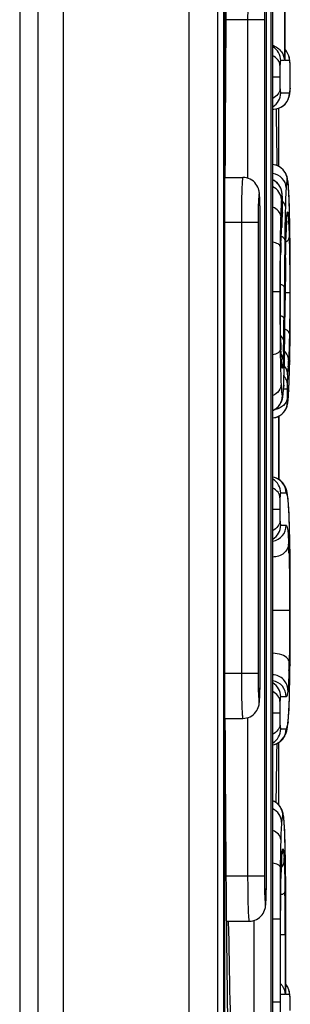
# Model space of a CAD drawing. Header units: millimetres. Extents: x 0 to 1800, y 0 to 1800.
# Tile 28 of 37: x 742 to 745, y 1230 to 1241. Entities that reach past the tile are written whole.
import ezdxf

# ---------------------------------------------------------------- set-up
doc = ezdxf.new("R2010")
doc.units = ezdxf.units.MM
doc.header["$LTSCALE"] = 117.333333
doc.layers.add('00_COMPONENTS', color=7, linetype='CONTINUOUS')

msp = doc.modelspace()

# ---------------------------------------------------------------- linework, layer by layer
at = {"layer": '00_COMPONENTS', "color": 7, "linetype": 'CONTINUOUS', "true_color": 0x007fff}
for p, q in [((744.078, 1196.566), (744.078, 1309.597)), ((742.083, 1309.281), (742.083, 1196.881)), ((744.141, 1245.101), (744.141, 1227.862)), ((744.154, 1227.924), (744.154, 1245.039)), ((744.686, 1229.481), (744.686, 1243.481)), ((744.823, 1240.783), (744.823, 1242.678)), ((744.616, 1231.731), (744.616, 1241.231)), ((744.833, 1240.888), (744.823, 1240.899)), ((744.843, 1240.874), (744.833, 1240.888)), ((744.851, 1240.86), (744.843, 1240.874)), ((744.858, 1240.846), (744.851, 1240.86)), ((744.863, 1240.832), (744.858, 1240.846)), ((744.867, 1240.819), (744.863, 1240.832)), ((744.87, 1240.808), (744.867, 1240.819)), ((744.872, 1240.798), (744.87, 1240.808)), ((744.875, 1240.779), (744.872, 1240.798)), ((744.877, 1240.743), (744.875, 1240.779)), ((744.878, 1240.73), (744.877, 1240.743)), ((744.878, 1240.724), (744.878, 1240.73)), ((744.879, 1240.677), (744.878, 1240.724)), ((744.88, 1240.594), (744.879, 1240.677)), ((744.88, 1240.532), (744.88, 1240.594)), ((744.878, 1240.463), (744.879, 1240.493)), ((744.879, 1240.493), (744.88, 1240.532)), ((744.859, 1240.353), (744.864, 1240.367)), ((744.864, 1240.367), (744.868, 1240.379)), ((744.868, 1240.379), (744.871, 1240.39)), ((744.871, 1240.39), (744.872, 1240.399)), ((744.872, 1240.399), (744.874, 1240.408)), ((744.874, 1240.408), (744.877, 1240.438)), ((744.877, 1240.438), (744.878, 1240.45)), ((744.878, 1240.45), (744.878, 1240.463)), ((744.719, 1240.242), (744.74, 1240.246)), ((744.74, 1240.246), (744.759, 1240.253)), ((744.754, 1239.604), (744.754, 1240.251)), ((744.759, 1240.253), (744.777, 1240.261)), ((744.777, 1240.261), (744.794, 1240.272)), ((744.794, 1240.272), (744.809, 1240.283)), ((744.809, 1240.283), (744.823, 1240.296)), ((744.823, 1240.296), (744.835, 1240.31)), ((744.835, 1240.31), (744.845, 1240.325)), ((744.845, 1240.325), (744.853, 1240.339)), ((744.853, 1240.339), (744.859, 1240.353)), ((744.686, 1240.239), (744.691, 1240.239)), ((744.691, 1240.239), (744.697, 1240.24)), ((744.697, 1240.24), (744.719, 1240.242)), ((744.7, 1239.623), (744.686, 1239.625)), ((744.722, 1239.618), (744.7, 1239.623)), ((744.742, 1239.61), (744.722, 1239.618)), ((744.76, 1239.601), (744.742, 1239.61)), ((744.776, 1239.59), (744.76, 1239.601)), ((744.79, 1239.578), (744.776, 1239.59)), ((744.16, 1239.481), (744.355, 1239.481)), ((744.803, 1239.565), (744.79, 1239.578)), ((744.814, 1239.552), (744.803, 1239.565)), ((744.823, 1239.538), (744.814, 1239.552)), ((744.83, 1239.525), (744.823, 1239.538)), ((744.836, 1239.513), (744.83, 1239.525)), ((744.84, 1239.501), (744.836, 1239.513)), ((744.844, 1239.491), (744.84, 1239.501)), ((744.846, 1239.481), (744.844, 1239.491)), ((744.848, 1239.472), (744.846, 1239.481)), ((744.691, 1239.452), (744.686, 1239.454)), ((744.702, 1239.446), (744.691, 1239.452)), ((744.712, 1239.439), (744.702, 1239.446)), ((744.721, 1239.432), (744.712, 1239.439)), ((744.73, 1239.424), (744.721, 1239.432)), ((744.739, 1239.416), (744.73, 1239.424)), ((744.746, 1239.408), (744.739, 1239.416)), ((744.753, 1239.399), (744.746, 1239.408)), ((744.76, 1239.39), (744.753, 1239.399)), ((744.765, 1239.381), (744.76, 1239.39)), ((744.77, 1239.371), (744.765, 1239.381)), ((744.775, 1239.362), (744.77, 1239.371)), ((744.85, 1239.464), (744.848, 1239.472)), ((744.851, 1239.456), (744.85, 1239.464)), ((744.853, 1239.448), (744.851, 1239.456)), ((744.854, 1239.44), (744.853, 1239.448)), ((744.855, 1239.431), (744.854, 1239.44)), ((744.859, 1239.392), (744.855, 1239.431)), ((744.861, 1239.368), (744.859, 1239.392)), ((744.778, 1239.353), (744.775, 1239.362)), ((744.781, 1239.344), (744.778, 1239.353)), ((744.784, 1239.335), (744.781, 1239.344)), ((744.786, 1239.327), (744.784, 1239.335)), ((744.787, 1239.319), (744.786, 1239.327)), ((744.788, 1239.312), (744.787, 1239.319)), ((744.789, 1239.306), (744.788, 1239.312)), ((744.79, 1239.3), (744.789, 1239.306)), ((744.791, 1239.278), (744.79, 1239.3)), ((744.792, 1239.272), (744.791, 1239.278)), ((744.792, 1239.253), (744.792, 1239.272)), ((744.863, 1239.327), (744.861, 1239.368)), ((744.864, 1239.309), (744.863, 1239.327)), ((744.866, 1239.267), (744.864, 1239.309)), ((744.871, 1239.124), (744.866, 1239.267)), ((744.793, 1239.246), (744.792, 1239.253)), ((744.794, 1239.183), (744.793, 1239.246)), ((744.794, 1239.155), (744.794, 1239.183)), ((744.791, 1239.027), (744.792, 1239.053)), ((744.792, 1239.053), (744.794, 1239.085)), ((744.794, 1239.116), (744.794, 1239.147)), ((744.794, 1239.085), (744.794, 1239.116)), ((744.841, 1239.045), (744.842, 1239.049)), ((744.841, 1239.041), (744.841, 1239.045)), ((744.842, 1239.052), (744.842, 1239.054)), ((744.842, 1239.049), (744.842, 1239.052)), ((744.872, 1239.067), (744.871, 1239.124)), ((744.875, 1238.905), (744.872, 1239.067)), ((744.546, 1233.981), (744.546, 1238.981)), ((744.783, 1238.903), (744.785, 1238.936)), ((744.785, 1238.936), (744.79, 1239.016)), ((744.79, 1239.016), (744.791, 1239.027)), ((744.835, 1238.931), (744.836, 1238.961)), ((744.836, 1238.961), (744.838, 1239)), ((744.838, 1239), (744.839, 1239.009)), ((744.839, 1239.016), (744.84, 1239.023)), ((744.839, 1239.009), (744.839, 1239.016)), ((744.84, 1239.03), (744.841, 1239.035)), ((744.84, 1239.023), (744.84, 1239.03)), ((744.841, 1239.035), (744.841, 1239.041)), ((744.775, 1238.712), (744.78, 1238.83)), ((744.78, 1238.83), (744.781, 1238.867)), ((744.781, 1238.867), (744.783, 1238.903)), ((744.831, 1238.757), (744.833, 1238.848)), ((744.833, 1238.848), (744.834, 1238.889)), ((744.834, 1238.889), (744.835, 1238.931)), ((744.878, 1238.718), (744.875, 1238.905)), ((744.829, 1238.654), (744.831, 1238.757)), ((744.879, 1238.552), (744.878, 1238.718)), ((744.773, 1238.575), (744.774, 1238.666)), ((744.774, 1238.666), (744.775, 1238.707)), ((744.828, 1238.588), (744.829, 1238.654)), ((744.771, 1238.416), (744.772, 1238.524)), ((744.772, 1238.524), (744.773, 1238.575)), ((744.82, 1237.747), (744.828, 1238.588)), ((744.88, 1238.372), (744.879, 1238.552)), ((744.77, 1238.3), (744.771, 1238.416)), ((744.77, 1238.144), (744.77, 1238.3)), ((744.88, 1238.041), (744.88, 1238.372)), ((744.771, 1237.962), (744.77, 1238.144)), ((744.771, 1237.849), (744.771, 1237.962)), ((744.879, 1237.838), (744.88, 1238.041)), ((744.773, 1237.746), (744.771, 1237.849)), ((744.774, 1237.654), (744.773, 1237.746)), ((744.817, 1237.538), (744.82, 1237.747)), ((744.877, 1237.651), (744.879, 1237.838)), ((744.776, 1237.608), (744.774, 1237.654)), ((744.876, 1237.565), (744.877, 1237.651)), ((744.779, 1237.512), (744.776, 1237.608)), ((744.815, 1237.432), (744.817, 1237.538)), ((744.874, 1237.447), (744.876, 1237.565)), ((744.779, 1237.494), (744.779, 1237.512)), ((744.78, 1237.477), (744.779, 1237.494)), ((744.781, 1237.461), (744.78, 1237.477)), ((744.782, 1237.447), (744.781, 1237.461)), ((744.782, 1237.434), (744.782, 1237.447)), ((744.783, 1237.423), (744.782, 1237.434)), ((744.783, 1237.419), (744.783, 1237.423)), ((744.784, 1237.415), (744.783, 1237.419)), ((744.784, 1237.412), (744.784, 1237.415)), ((744.784, 1237.41), (744.784, 1237.412)), ((744.784, 1237.408), (744.784, 1237.41)), ((744.785, 1237.407), (744.784, 1237.408)), ((744.785, 1237.406), (744.785, 1237.407)), ((744.785, 1237.405), (744.785, 1237.406)), ((744.813, 1237.333), (744.815, 1237.432)), ((744.871, 1237.325), (744.873, 1237.423)), ((744.873, 1237.423), (744.874, 1237.444)), ((744.81, 1237.247), (744.813, 1237.333)), ((744.868, 1237.235), (744.871, 1237.325)), ((744.807, 1237.167), (744.809, 1237.21)), ((744.809, 1237.21), (744.81, 1237.247)), ((744.865, 1237.154), (744.867, 1237.193)), ((744.867, 1237.193), (744.868, 1237.235)), ((744.8, 1237.07), (744.801, 1237.08)), ((744.801, 1237.08), (744.802, 1237.09)), ((744.802, 1237.09), (744.803, 1237.101)), ((744.803, 1237.101), (744.804, 1237.113)), ((744.804, 1237.113), (744.805, 1237.126)), ((744.805, 1237.126), (744.807, 1237.167)), ((744.859, 1237.052), (744.862, 1237.105)), ((744.862, 1237.105), (744.863, 1237.118)), ((744.863, 1237.118), (744.865, 1237.154)), ((744.768, 1236.968), (744.776, 1236.981)), ((744.776, 1236.981), (744.781, 1236.993)), ((744.781, 1236.993), (744.786, 1237.005)), ((744.786, 1237.005), (744.79, 1237.016)), ((744.79, 1237.016), (744.792, 1237.026)), ((744.792, 1237.026), (744.794, 1237.035)), ((744.794, 1237.035), (744.796, 1237.044)), ((744.796, 1237.044), (744.798, 1237.053)), ((744.798, 1237.053), (744.799, 1237.061)), ((744.799, 1237.061), (744.8, 1237.07)), ((744.849, 1236.962), (744.85, 1236.97)), ((744.85, 1236.97), (744.852, 1236.977)), ((744.852, 1236.977), (744.853, 1236.983)), ((744.853, 1236.983), (744.854, 1236.99)), ((744.854, 1236.997), (744.855, 1237.004)), ((744.854, 1236.99), (744.854, 1236.997)), ((744.855, 1237.004), (744.856, 1237.011)), ((744.856, 1237.011), (744.857, 1237.019)), ((744.857, 1237.026), (744.858, 1237.035)), ((744.857, 1237.019), (744.857, 1237.026)), ((744.858, 1237.035), (744.859, 1237.043)), ((744.859, 1237.043), (744.859, 1237.052)), ((744.686, 1236.896), (744.687, 1236.897)), ((744.687, 1236.897), (744.705, 1236.906)), ((744.705, 1236.906), (744.721, 1236.916)), ((744.721, 1236.916), (744.735, 1236.928)), ((744.735, 1236.928), (744.748, 1236.941)), ((744.748, 1236.941), (744.759, 1236.954)), ((744.759, 1236.954), (744.768, 1236.968)), ((744.788, 1236.857), (744.799, 1236.867)), ((744.799, 1236.867), (744.808, 1236.878)), ((744.808, 1236.878), (744.817, 1236.889)), ((744.817, 1236.889), (744.825, 1236.9)), ((744.825, 1236.9), (744.831, 1236.912)), ((744.831, 1236.912), (744.837, 1236.923)), ((744.837, 1236.923), (744.841, 1236.935)), ((744.841, 1236.935), (744.844, 1236.945)), ((744.844, 1236.945), (744.847, 1236.954)), ((744.847, 1236.954), (744.849, 1236.962)), ((744.686, 1236.814), (744.687, 1236.814)), ((744.687, 1236.814), (744.705, 1236.817)), ((744.705, 1236.817), (744.721, 1236.821)), ((744.721, 1236.821), (744.737, 1236.826)), ((744.737, 1236.826), (744.751, 1236.833)), ((744.751, 1236.833), (744.764, 1236.84)), ((744.754, 1236.834), (744.754, 1236.481)), ((744.754, 1236.131), (744.754, 1236.834)), ((744.764, 1236.84), (744.777, 1236.848)), ((744.777, 1236.848), (744.788, 1236.857)), ((744.754, 1236.481), (744.754, 1236.131)), ((744.705, 1236.154), (744.686, 1236.158)), ((744.728, 1236.146), (744.705, 1236.154)), ((744.749, 1236.135), (744.728, 1236.146)), ((744.767, 1236.122), (744.749, 1236.135)), ((744.784, 1236.108), (744.767, 1236.122)), ((744.797, 1236.093), (744.784, 1236.108)), ((744.808, 1236.079), (744.797, 1236.093)), ((744.816, 1236.065), (744.808, 1236.079)), ((744.823, 1236.052), (744.816, 1236.065)), ((744.829, 1236.04), (744.823, 1236.052)), ((744.833, 1236.029), (744.829, 1236.04)), ((744.837, 1236.018), (744.833, 1236.029)), ((744.84, 1236.008), (744.837, 1236.018)), ((744.842, 1235.998), (744.84, 1236.008)), ((744.845, 1235.988), (744.842, 1235.998)), ((744.847, 1235.977), (744.845, 1235.988)), ((744.849, 1235.966), (744.847, 1235.977)), ((744.854, 1235.928), (744.849, 1235.966)), ((744.854, 1235.928), (744.854, 1235.929)), ((744.855, 1235.918), (744.854, 1235.929)), ((744.858, 1235.892), (744.855, 1235.918)), ((744.86, 1235.863), (744.858, 1235.892)), ((744.862, 1235.83), (744.86, 1235.863)), ((744.864, 1235.795), (744.862, 1235.83)), ((744.866, 1235.757), (744.864, 1235.795)), ((744.868, 1235.716), (744.866, 1235.757)), ((744.869, 1235.658), (744.868, 1235.716)), ((744.873, 1235.55), (744.87, 1235.652)), ((744.875, 1235.451), (744.873, 1235.55)), ((744.877, 1235.274), (744.875, 1235.451)), ((744.879, 1235.125), (744.877, 1235.274)), ((744.88, 1234.916), (744.879, 1235.125)), ((744.88, 1234.673), (744.88, 1234.916)), ((744.879, 1234.411), (744.88, 1234.673)), ((744.878, 1234.175), (744.879, 1234.411)), ((744.876, 1233.979), (744.878, 1234.175)), ((744.873, 1233.811), (744.875, 1233.92)), ((744.875, 1233.92), (744.876, 1233.979)), ((744.871, 1233.716), (744.873, 1233.811)), ((744.87, 1233.685), (744.871, 1233.716)), ((744.866, 1233.578), (744.867, 1233.614)), ((744.867, 1233.614), (744.869, 1233.664)), ((744.16, 1233.481), (744.355, 1233.481)), ((744.858, 1233.457), (744.86, 1233.484)), ((744.86, 1233.484), (744.862, 1233.513)), ((744.862, 1233.513), (744.864, 1233.545)), ((744.864, 1233.545), (744.866, 1233.578)), ((744.845, 1233.362), (744.847, 1233.373)), ((744.847, 1233.373), (744.849, 1233.384)), ((744.849, 1233.384), (744.854, 1233.421)), ((744.854, 1233.423), (744.858, 1233.457)), ((744.854, 1233.421), (744.854, 1233.423)), ((744.786, 1233.241), (744.8, 1233.256)), ((744.8, 1233.256), (744.81, 1233.271)), ((744.81, 1233.271), (744.818, 1233.285)), ((744.818, 1233.285), (744.825, 1233.298)), ((744.825, 1233.298), (744.83, 1233.31)), ((744.83, 1233.31), (744.834, 1233.321)), ((744.834, 1233.321), (744.837, 1233.331)), ((744.837, 1233.331), (744.84, 1233.342)), ((744.84, 1233.342), (744.843, 1233.352)), ((744.843, 1233.352), (744.845, 1233.362)), ((744.686, 1233.187), (744.707, 1233.192)), ((744.707, 1233.192), (744.73, 1233.201)), ((744.73, 1233.201), (744.751, 1233.213)), ((744.751, 1233.213), (744.77, 1233.226)), ((744.754, 1232.519), (744.754, 1233.215)), ((744.77, 1233.226), (744.786, 1233.241)), ((744.687, 1232.567), (744.686, 1232.567)), ((744.705, 1232.558), (744.687, 1232.567)), ((744.722, 1232.548), (744.705, 1232.558)), ((744.738, 1232.535), (744.722, 1232.548)), ((744.751, 1232.522), (744.738, 1232.535)), ((744.763, 1232.509), (744.751, 1232.522)), ((744.773, 1232.495), (744.763, 1232.509)), ((744.78, 1232.481), (744.773, 1232.495)), ((744.786, 1232.469), (744.78, 1232.481)), ((744.791, 1232.458), (744.786, 1232.469)), ((744.795, 1232.447), (744.791, 1232.458)), ((744.797, 1232.437), (744.795, 1232.447)), ((744.8, 1232.429), (744.797, 1232.437)), ((744.802, 1232.42), (744.8, 1232.429)), ((744.803, 1232.412), (744.802, 1232.42)), ((744.805, 1232.404), (744.803, 1232.412)), ((744.806, 1232.395), (744.805, 1232.404)), ((744.807, 1232.386), (744.806, 1232.395)), ((744.808, 1232.377), (744.807, 1232.386)), ((744.809, 1232.367), (744.808, 1232.377)), ((744.81, 1232.356), (744.809, 1232.367)), ((744.811, 1232.345), (744.81, 1232.356)), ((744.812, 1232.333), (744.811, 1232.345)), ((744.813, 1232.319), (744.812, 1232.333)), ((744.814, 1232.305), (744.813, 1232.319)), ((744.815, 1232.29), (744.814, 1232.305)), ((744.816, 1232.274), (744.815, 1232.29)), ((744.818, 1232.239), (744.816, 1232.274)), ((744.819, 1232.199), (744.818, 1232.239)), ((744.821, 1232.155), (744.819, 1232.199)), ((744.821, 1232.137), (744.821, 1232.155)), ((744.823, 1232.076), (744.821, 1232.132)), ((744.825, 1231.973), (744.823, 1232.076)), ((744.785, 1231.939), (744.786, 1231.947)), ((744.786, 1231.954), (744.787, 1231.961)), ((744.786, 1231.947), (744.786, 1231.954)), ((744.787, 1231.967), (744.788, 1231.972)), ((744.787, 1231.961), (744.787, 1231.967)), ((744.788, 1231.977), (744.789, 1231.98)), ((744.788, 1231.972), (744.788, 1231.977)), ((744.789, 1231.985), (744.79, 1231.987)), ((744.789, 1231.983), (744.789, 1231.985)), ((744.789, 1231.98), (744.789, 1231.983)), ((744.79, 1231.987), (744.79, 1231.987)), ((744.827, 1231.859), (744.825, 1231.973)), ((744.78, 1231.838), (744.782, 1231.866)), ((744.78, 1231.811), (744.78, 1231.837)), ((744.782, 1231.866), (744.783, 1231.901)), ((744.783, 1231.901), (744.784, 1231.921)), ((744.784, 1231.921), (744.785, 1231.93)), ((744.785, 1231.93), (744.785, 1231.939)), ((744.829, 1231.597), (744.827, 1231.859)), ((744.776, 1231.663), (744.778, 1231.742)), ((744.778, 1231.742), (744.779, 1231.778)), ((744.779, 1231.778), (744.78, 1231.811)), ((744.775, 1231.575), (744.776, 1231.663)), ((744.774, 1231.429), (744.775, 1231.575)), ((744.83, 1231.255), (744.829, 1231.597)), ((744.773, 1231.27), (744.774, 1231.429)), ((744.175, 1231.231), (744.425, 1231.231)), ((744.773, 1230.425), (744.773, 1231.27)), ((744.83, 1230.425), (744.83, 1231.255)), ((744.833, 1230.53), (744.83, 1230.533)), ((744.843, 1230.516), (744.833, 1230.53)), ((744.851, 1230.502), (744.843, 1230.516)), ((744.858, 1230.488), (744.851, 1230.502)), ((744.863, 1230.474), (744.858, 1230.488)), ((744.867, 1230.461), (744.863, 1230.474)), ((744.87, 1230.45), (744.867, 1230.461)), ((744.872, 1230.44), (744.87, 1230.45)), ((744.875, 1230.42), (744.872, 1230.44)), ((744.877, 1230.385), (744.875, 1230.42)), ((744.878, 1230.372), (744.877, 1230.385)), ((744.878, 1230.365), (744.878, 1230.372)), ((744.879, 1230.32), (744.878, 1230.365)), ((744.88, 1230.241), (744.879, 1230.32))]:
    msp.add_line(p, q, dxfattribs=at)
at = {"layer": '00_COMPONENTS', "color": 9, "linetype": 'CONTINUOUS'}
for p, q in [((743.759, 1196.575), (743.759, 1309.587)), ((742.365, 1309.281), (742.365, 1196.881)), ((744.663, 1243.481), (744.663, 1229.481)), ((744.815, 1242.684), (744.815, 1240.777)), ((744.594, 1241.231), (744.171, 1241.231)), ((744.408, 1241.231), (744.408, 1239.473)), ((744.594, 1241.231), (744.594, 1231.731)), ((744.815, 1240.777), (744.774, 1240.777)), ((744.823, 1240.777), (744.823, 1240.783)), ((744.871, 1240.777), (744.823, 1240.777)), ((744.871, 1240.777), (744.871, 1240.777)), ((744.878, 1240.724), (744.878, 1240.73)), ((744.765, 1240.594), (744.686, 1240.594)), ((744.878, 1240.47), (744.878, 1240.463)), ((744.774, 1240.419), (744.871, 1240.419)), ((744.864, 1239.309), (744.864, 1239.319)), ((744.792, 1239.246), (744.792, 1239.253)), ((744.794, 1239.147), (744.794, 1239.155)), ((744.793, 1239.088), (744.794, 1239.091)), ((744.794, 1239.091), (744.794, 1239.111)), ((744.794, 1239.091), (744.794, 1239.085)), ((744.524, 1238.981), (744.158, 1238.981)), ((744.338, 1238.981), (744.338, 1233.981)), ((744.524, 1238.981), (744.524, 1233.981)), ((744.788, 1238.991), (744.788, 1238.979)), ((744.835, 1238.937), (744.835, 1238.931)), ((744.835, 1238.931), (744.835, 1238.937)), ((744.875, 1238.902), (744.875, 1238.905)), ((744.775, 1238.712), (744.775, 1238.707)), ((744.775, 1238.707), (744.775, 1238.712)), ((744.828, 1238.59), (744.828, 1238.588)), ((744.765, 1238.211), (744.686, 1238.211)), ((744.765, 1238.211), (744.765, 1238.128)), ((744.814, 1238.268), (744.811, 1237.916)), ((744.874, 1238.202), (744.824, 1238.202)), ((744.874, 1238.265), (744.874, 1238.157)), ((744.823, 1238.118), (744.824, 1238.117)), ((744.775, 1237.608), (744.775, 1237.613)), ((744.775, 1237.608), (744.775, 1237.613)), ((744.817, 1237.515), (744.817, 1237.512)), ((744.874, 1237.447), (744.874, 1237.444)), ((744.874, 1237.444), (744.874, 1237.447)), ((744.845, 1237.134), (744.805, 1237.134)), ((744.807, 1237.176), (744.807, 1237.167)), ((744.863, 1237.115), (744.862, 1237.105)), ((744.833, 1235.981), (744.774, 1235.981)), ((744.855, 1235.907), (744.854, 1235.928)), ((744.765, 1235.799), (744.686, 1235.799)), ((744.774, 1235.624), (744.835, 1235.624)), ((744.87, 1235.652), (744.869, 1235.658)), ((744.87, 1235.652), (744.87, 1235.658)), ((744.877, 1235.272), (744.877, 1235.274)), ((744.873, 1234.677), (744.686, 1234.677)), ((744.877, 1234.075), (744.877, 1234.073)), ((744.524, 1233.981), (744.158, 1233.981)), ((744.834, 1233.721), (744.774, 1233.721)), ((744.869, 1233.664), (744.87, 1233.685)), ((744.869, 1233.67), (744.869, 1233.664)), ((744.408, 1233.489), (744.408, 1231.731)), ((744.765, 1233.539), (744.686, 1233.539)), ((744.855, 1233.444), (744.854, 1233.423)), ((744.774, 1233.364), (744.833, 1233.364)), ((744.821, 1232.132), (744.821, 1232.137)), ((744.821, 1232.132), (744.821, 1232.137)), ((744.769, 1231.838), (744.769, 1231.834)), ((744.78, 1231.844), (744.78, 1231.838)), ((744.78, 1231.838), (744.78, 1231.844)), ((744.594, 1231.731), (744.171, 1231.731)), ((744.477, 1231.239), (744.477, 1229.481)), ((744.767, 1231.255), (744.686, 1231.255)), ((744.767, 1231.255), (744.767, 1230.335)), ((744.823, 1231.081), (744.773, 1231.081)), ((744.823, 1231.081), (744.823, 1230.418)), ((744.773, 1230.418), (744.773, 1230.425)), ((744.823, 1230.418), (744.773, 1230.418)), ((744.83, 1230.418), (744.83, 1230.425)), ((744.871, 1230.418), (744.83, 1230.418)), ((744.871, 1230.418), (744.871, 1230.418)), ((744.767, 1230.335), (744.686, 1230.335)), ((744.878, 1230.365), (744.878, 1230.372))]:
    msp.add_line(p, q, dxfattribs=at)
at = {"layer": '00_COMPONENTS', "color": 7, "linetype": 'CONTINUOUS', "true_color": 0x474747}
msp.add_line((741.883, 1309.131), (741.883, 1197.031), dxfattribs=at)
at = {"layer": '00_COMPONENTS', "color": 9, "linetype": 'CONTINUOUS'}
for centre, radius, start, end in [((744.594, 1240.777), 0.18, 359.995, 59.0983), ((739.556, 1240.6), 5.324, 359.9424, 0.7242), ((743.317, 1240.53), 1.562, 357.7856, 358.2752), ((744.049, 1240.502), 0.83, 357.6316, 357.7758), ((742.602, 1240.55), 2.278, 358.3083, 359.1622), ((744.594, 1240.419), 0.18, 300.9017, 0.005), ((744.691, 1240.419), 0.18, 270.0175, 0.0175), ((744.667, 1239.446), 0.18, 359.9828, 83.9654), ((744.609, 1239.292), 0.179, 59.8676, 64.4919), ((744.609, 1239.292), 0.18, 359.9962, 59.8803), ((742.566, 1239.197), 2.3, 3.5461, 4.1931), ((741.511, 1239.131), 3.357, 3.0492, 3.5539), ((740.387, 1239.071), 4.483, 2.6911, 3.0522), ((746.212, 1239.137), 1.434, 175.5005, 175.9718), ((742.905, 1239.174), 1.889, 0.5564, 2.1737), ((744.713, 1239.121), 0.125, 46.2537, 49.4533), ((741.253, 1239.158), 3.541, 359.9655, 0.5637), ((740.014, 1239.146), 4.78, 359.5779, 0.0127), ((749.747, 1238.648), 4.97, 176.1827, 176.7787), ((749.185, 1238.685), 4.408, 176.0127, 176.1735), ((741.288, 1239.236), 3.509, 356.0069, 356.1876), ((741.43, 1239.226), 3.366, 356.1864, 356.5215), ((741.662, 1239.212), 3.134, 356.5206, 356.8731), ((749.037, 1238.794), 4.204, 177.3989, 178.043), ((747.813, 1238.849), 2.979, 176.987, 177.3865), ((741.527, 1238.823), 3.339, 2.7941, 2.9803), ((740.752, 1238.786), 4.115, 2.4742, 2.7895), ((754.589, 1238.598), 9.76, 178.0445, 178.3851), ((786.129, 1238.256), 41.364, 179.3617, 180.0621), ((755.013, 1238.417), 10.242, 178.0721, 178.3521), ((875.586, 1237.218), 130.776, 179.3107, 179.54005), ((753.311, 1238.469), 8.539, 178.4025, 178.8044), ((889.595, 1236.987), 144.776, 179.36526, 179.55206), ((794.137, 1238.174), 49.372, 180.0529, 180.6331), ((675.618, 1238.6), 69.207, 359.1016, 359.60162), ((717.721, 1238.197), 27.091, 358.8953, 359.4052), ((773.697, 1237.98), 28.932, 180.6958, 180.8127), ((755.875, 1237.892), 11.104, 181.2182, 181.4387), ((731.972, 1237.919), 12.838, 358.3569, 358.9085), ((768.536, 1237.903), 23.77, 180.8058, 181.0707), ((757.876, 1237.946), 13.105, 181.4759, 181.6474), ((741.172, 1237.628), 3.633, 357.3153, 357.4469), ((739.706, 1237.714), 5.163, 356.3079, 357.1492), ((726.886, 1237.813), 17.992, 358.6899, 358.8224), ((740.894, 1237.638), 3.973, 355.0033, 356.3002), ((739.443, 1237.429), 5.371, 357.2952, 357.5963), ((746.387, 1237.157), 1.542, 174.988, 178.2533), ((741.906, 1237.313), 2.904, 357.1205, 357.2886), ((740.318, 1237.364), 4.551, 356.7377, 356.8623), ((739.624, 1237.402), 5.247, 356.8671, 357.1965), ((744.613, 1237.061), 0.18, 293.9569, 0.0026), ((744.67, 1236.993), 0.18, 275.1206, 0.0169), ((744.653, 1235.981), 0.18, 359.9841, 79.4516), ((744.594, 1235.981), 0.18, 359.995, 59.0983), ((734.972, 1235.334), 9.903, 1.8773, 2.2418), ((744.594, 1235.624), 0.18, 300.9017, 0.005), ((744.655, 1235.624), 0.18, 279.9454, 0.0162), ((732.246, 1235.242), 12.63, 1.6273, 1.8586), ((738.598, 1235.137), 6.27, 1.6228, 2.523), ((690.494, 1234.741), 54.386, 359.9853, 0.5596), ((682.94, 1234.668), 61.94, 359.451, 0.0546), ((732.593, 1234.384), 12.278, 358.2693, 358.6997), ((744.654, 1233.722), 0.18, 359.9839, 79.8902), ((744.594, 1233.721), 0.18, 359.995, 59.0983), ((735.411, 1233.995), 9.464, 358.121, 358.3088), ((738.351, 1233.893), 6.522, 357.5004, 357.986), ((744.033, 1233.539), 0.828, 352.2209, 353.4008), ((744.594, 1233.364), 0.18, 300.9017, 0.005), ((744.653, 1233.364), 0.18, 280.5484, 0.0159), ((744.618, 1232.401), 0.18, 359.9967, 67.6777), ((737.277, 1231.914), 7.548, 1.6928, 2.1451), ((734.423, 1231.829), 10.403, 1.4031, 1.6674), ((751.476, 1231.61), 6.699, 178.051, 178.5963), ((749.822, 1231.664), 5.044, 177.3191, 177.9559), ((748.158, 1231.74), 3.379, 176.8758, 177.2927), ((744.695, 1231.913), 0.118, 349.2331, 358.4906), ((741.69, 1231.759), 3.126, 2.7649, 3.218), ((711.705, 1231.206), 33.118, 0.1733, 0.6085), ((684.261, 1231.091), 60.563, 359.99044, 0.20273), ((744.69, 1230.418), 0.181, 22.529, 39.3647), ((742.256, 1230.271), 2.623, 0.8487, 2.0635)]:
    msp.add_arc(centre, radius, start, end, dxfattribs=at)
at = {"layer": '00_COMPONENTS', "color": 7, "linetype": 'CONTINUOUS', "true_color": 0x007fff}
for centre, radius, start, end in [((513.493, 1236.738), 231.26, 0.71247, 0.86784), ((735.318, 1238.981), 9.228, 359.9992, 0.3401), ((735.362, 1233.981), 9.184, 359.6013, 0.0013), ((517.269, 1236.171), 227.484, 359.087, 359.25225), ((735.432, 1231.731), 9.184, 359.6013, 0.0013), ((1044.6, 1236.481), 300.452, 181.00111, 181.335)]:
    msp.add_arc(centre, radius, start, end, dxfattribs=at)
for points, knots in [([(744.16, 1239.482), (744.164, 1240.41), (744.176, 1242.17), (744.202, 1243.93), (744.222, 1244.76)], [0, 0, 0, 0, 0.527709, 1, 1, 1, 1]), ([(744.686, 1240.947), (744.724, 1240.935), (744.789, 1240.886), (744.814, 1240.811), (744.815, 1240.777)], [0, 0, 0, 0, 0.540699, 1, 1, 1, 1]), ([(744.546, 1239.036), (744.546, 1239.087), (744.545, 1239.158), (744.542, 1239.244), (744.539, 1239.294), (744.532, 1239.35), (744.504, 1239.414), (744.439, 1239.468), (744.383, 1239.481), (744.355, 1239.481)], [0, 0, 0, 0, 0.279515, 0.388683, 0.47301, 0.555348, 0.694903, 0.847015, 1, 1, 1, 1]), ([(744.355, 1233.481), (744.383, 1233.481), (744.438, 1233.494), (744.502, 1233.547), (744.532, 1233.611), (744.541, 1233.685), (744.544, 1233.784), (744.546, 1233.868), (744.546, 1233.917)], [0, 0, 0, 0, 0.153497, 0.306305, 0.447832, 0.532177, 0.722809, 1, 1, 1, 1]), ([(744.223, 1228.14), (744.203, 1228.979), (744.177, 1230.76), (744.164, 1232.54), (744.16, 1233.481)], [0, 0, 0, 0, 0.471477, 1, 1, 1, 1]), ([(744.425, 1231.231), (744.452, 1231.231), (744.508, 1231.244), (744.572, 1231.297), (744.602, 1231.361), (744.611, 1231.435), (744.614, 1231.534), (744.616, 1231.618), (744.616, 1231.667)], [0, 0, 0, 0, 0.153497, 0.306305, 0.447832, 0.532177, 0.722809, 1, 1, 1, 1]), ([(744.773, 1230.538), (744.781, 1230.53), (744.808, 1230.495), (744.822, 1230.451), (744.823, 1230.418)], [0, 0, 0, 0, 0.267594, 1, 1, 1, 1])]:
    msp.add_open_spline(points, degree=3, knots=knots, dxfattribs=at)
at = {"layer": '00_COMPONENTS', "color": 9, "linetype": 'CONTINUOUS'}
for points, knots in [([(744.425, 1241.731), (744.424, 1241.731), (744.423, 1241.727), (744.421, 1241.721), (744.42, 1241.708), (744.417, 1241.684), (744.415, 1241.642), (744.412, 1241.58), (744.41, 1241.506), (744.408, 1241.388), (744.408, 1241.295), (744.408, 1241.231)], [0, 0, 0, 0, 0.005902, 0.020657, 0.044673, 0.077825, 0.170213, 0.294401, 0.445668, 0.618152, 1, 1, 1, 1]), ([(744.616, 1241.231), (744.616, 1241.272), (744.615, 1241.353), (744.614, 1241.438), (744.605, 1241.605), (744.595, 1241.438), (744.595, 1241.353), (744.594, 1241.272), (744.594, 1241.231)], [0, 0, 0, 0, 0.191137, 0.353199, 0.5, 0.646802, 0.808864, 1, 1, 1, 1]), ([(744.766, 1240.724), (744.766, 1240.745), (744.747, 1240.791), (744.708, 1240.82), (744.686, 1240.831)], [0, 0, 0, 0, 0.464632, 1, 1, 1, 1]), ([(744.766, 1240.724), (744.766, 1240.715), (744.765, 1240.672), (744.765, 1240.628), (744.765, 1240.594)], [0, 0, 0, 0, 0.208706, 1, 1, 1, 1]), ([(744.774, 1240.777), (744.773, 1240.777), (744.771, 1240.773), (744.769, 1240.765), (744.767, 1240.747), (744.767, 1240.733), (744.766, 1240.724)], [0, 0, 0, 0, 0.052197, 0.193783, 0.479194, 1, 1, 1, 1]), ([(744.876, 1240.756), (744.876, 1240.762), (744.875, 1240.768), (744.873, 1240.776), (744.871, 1240.777)], [0, 0, 0, 0, 0.747167, 1, 1, 1, 1]), ([(744.878, 1240.724), (744.878, 1240.727), (744.877, 1240.738), (744.877, 1240.749), (744.876, 1240.756)], [0, 0, 0, 0, 0.321022, 1, 1, 1, 1]), ([(744.879, 1240.667), (744.879, 1240.672), (744.879, 1240.691), (744.879, 1240.71), (744.878, 1240.724)], [0, 0, 0, 0, 0.278749, 1, 1, 1, 1]), ([(744.765, 1240.594), (744.765, 1240.583), (744.765, 1240.541), (744.765, 1240.5), (744.766, 1240.47)], [0, 0, 0, 0, 0.275296, 1, 1, 1, 1]), ([(744.879, 1240.517), (744.879, 1240.523), (744.88, 1240.549), (744.88, 1240.575), (744.88, 1240.594)], [0, 0, 0, 0, 0.240683, 1, 1, 1, 1]), ([(744.766, 1240.47), (744.766, 1240.447), (744.747, 1240.4), (744.708, 1240.37), (744.686, 1240.358)], [0, 0, 0, 0, 0.468653, 1, 1, 1, 1]), ([(744.766, 1240.47), (744.767, 1240.456), (744.768, 1240.439), (744.771, 1240.423), (744.773, 1240.419), (744.774, 1240.419)], [0, 0, 0, 0, 0.805488, 0.94637, 1, 1, 1, 1]), ([(744.871, 1240.419), (744.874, 1240.419), (744.876, 1240.443), (744.878, 1240.455), (744.878, 1240.468)], [0, 0, 0, 0, 0.191892, 1, 1, 1, 1]), ([(744.355, 1239.481), (744.354, 1239.481), (744.353, 1239.477), (744.351, 1239.471), (744.35, 1239.458), (744.348, 1239.434), (744.345, 1239.392), (744.343, 1239.33), (744.34, 1239.256), (744.338, 1239.138), (744.338, 1239.045), (744.338, 1238.981)], [0, 0, 0, 0, 0.005902, 0.020657, 0.044673, 0.077825, 0.170213, 0.294401, 0.445668, 0.618152, 1, 1, 1, 1]), ([(744.834, 1239.369), (744.833, 1239.406), (744.799, 1239.484), (744.725, 1239.52), (744.686, 1239.527)], [0, 0, 0, 0, 0.481484, 1, 1, 1, 1]), ([(744.781, 1239.237), (744.781, 1239.266), (744.761, 1239.326), (744.713, 1239.365), (744.686, 1239.379)], [0, 0, 0, 0, 0.486643, 1, 1, 1, 1]), ([(744.847, 1239.446), (744.845, 1239.446), (744.842, 1239.439), (744.84, 1239.427), (744.836, 1239.401), (744.835, 1239.381), (744.834, 1239.369)], [0, 0, 0, 0, 0.065067, 0.233444, 0.536794, 1, 1, 1, 1]), ([(744.86, 1239.365), (744.859, 1239.377), (744.858, 1239.397), (744.854, 1239.424), (744.852, 1239.437), (744.849, 1239.446), (744.847, 1239.446)], [0, 0, 0, 0, 0.44047, 0.749151, 0.930402, 1, 1, 1, 1]), ([(744.546, 1238.981), (744.546, 1239.022), (744.545, 1239.103), (744.545, 1239.188), (744.535, 1239.355), (744.525, 1239.188), (744.525, 1239.103), (744.524, 1239.022), (744.524, 1238.981)], [0, 0, 0, 0, 0.191137, 0.353199, 0.5, 0.646802, 0.808864, 1, 1, 1, 1]), ([(744.789, 1239.292), (744.787, 1239.292), (744.787, 1239.286), (744.785, 1239.279), (744.784, 1239.265), (744.783, 1239.255), (744.782, 1239.249)], [0, 0, 0, 0, 0.081151, 0.285658, 0.597968, 1, 1, 1, 1]), ([(744.791, 1239.278), (744.791, 1239.281), (744.79, 1239.285), (744.79, 1239.291), (744.789, 1239.292)], [0, 0, 0, 0, 0.721692, 1, 1, 1, 1]), ([(744.792, 1239.246), (744.792, 1239.249), (744.792, 1239.26), (744.791, 1239.27), (744.791, 1239.278)], [0, 0, 0, 0, 0.289003, 1, 1, 1, 1]), ([(744.834, 1239.369), (744.833, 1239.356), (744.829, 1239.286), (744.827, 1239.215), (744.826, 1239.159)], [0, 0, 0, 0, 0.195081, 1, 1, 1, 1]), ([(744.875, 1238.902), (744.875, 1238.938), (744.873, 1239.064), (744.869, 1239.191), (744.865, 1239.281)], [0, 0, 0, 0, 0.284161, 1, 1, 1, 1]), ([(744.781, 1239.237), (744.78, 1239.225), (744.777, 1239.164), (744.775, 1239.102), (744.774, 1239.053)], [0, 0, 0, 0, 0.199892, 1, 1, 1, 1]), ([(744.826, 1239.159), (744.825, 1239.13), (744.822, 1239.008), (744.82, 1238.885), (744.819, 1238.791)], [0, 0, 0, 0, 0.23542, 1, 1, 1, 1]), ([(744.774, 1239.053), (744.773, 1239.073), (744.75, 1239.118), (744.71, 1239.142), (744.686, 1239.151)], [0, 0, 0, 0, 0.447142, 1, 1, 1, 1]), ([(744.774, 1239.053), (744.773, 1239.027), (744.77, 1238.915), (744.768, 1238.803), (744.767, 1238.717)], [0, 0, 0, 0, 0.228216, 1, 1, 1, 1]), ([(744.791, 1239.041), (744.792, 1239.045), (744.792, 1239.061), (744.793, 1239.076), (744.793, 1239.088)], [0, 0, 0, 0, 0.227329, 1, 1, 1, 1]), ([(744.838, 1239.005), (744.839, 1239.019), (744.84, 1239.042), (744.843, 1239.074), (744.846, 1239.088), (744.848, 1239.099), (744.85, 1239.099)], [0, 0, 0, 0, 0.442987, 0.753901, 0.935087, 1, 1, 1, 1]), ([(744.85, 1239.099), (744.852, 1239.099), (744.854, 1239.086), (744.857, 1239.071), (744.859, 1239.037), (744.861, 1239.012), (744.862, 1238.997)], [0, 0, 0, 0, 0.067251, 0.254839, 0.568089, 1, 1, 1, 1]), ([(744.863, 1238.963), (744.864, 1238.953), (744.865, 1238.907), (744.867, 1238.861), (744.868, 1238.826)], [0, 0, 0, 0, 0.226432, 1, 1, 1, 1]), ([(744.777, 1238.762), (744.777, 1238.777), (744.779, 1238.833), (744.782, 1238.888), (744.784, 1238.927)], [0, 0, 0, 0, 0.279787, 1, 1, 1, 1]), ([(744.819, 1238.791), (744.819, 1238.795), (744.812, 1238.812), (744.793, 1238.821), (744.78, 1238.827)], [0, 0, 0, 0, 0.183525, 1, 1, 1, 1]), ([(744.828, 1238.59), (744.828, 1238.616), (744.829, 1238.71), (744.831, 1238.804), (744.833, 1238.873)], [0, 0, 0, 0, 0.266922, 1, 1, 1, 1]), ([(744.868, 1238.826), (744.867, 1238.82), (744.863, 1238.796), (744.846, 1238.775), (744.831, 1238.763)], [0, 0, 0, 0, 0.22819, 1, 1, 1, 1]), ([(744.868, 1238.826), (744.869, 1238.783), (744.873, 1238.597), (744.874, 1238.41), (744.874, 1238.265)], [0, 0, 0, 0, 0.227162, 1, 1, 1, 1]), ([(744.88, 1238.221), (744.88, 1238.279), (744.88, 1238.506), (744.878, 1238.733), (744.875, 1238.902)], [0, 0, 0, 0, 0.256014, 1, 1, 1, 1]), ([(744.767, 1238.717), (744.766, 1238.729), (744.736, 1238.752), (744.706, 1238.759), (744.686, 1238.763)], [0, 0, 0, 0, 0.361188, 1, 1, 1, 1]), ([(744.77, 1238.163), (744.77, 1238.205), (744.77, 1238.366), (744.771, 1238.527), (744.774, 1238.647)], [0, 0, 0, 0, 0.259088, 1, 1, 1, 1]), ([(744.814, 1238.268), (744.813, 1238.274), (744.797, 1238.286), (744.781, 1238.291), (744.77, 1238.294)], [0, 0, 0, 0, 0.356608, 1, 1, 1, 1]), ([(744.874, 1237.447), (744.875, 1237.508), (744.879, 1237.766), (744.88, 1238.024), (744.88, 1238.221)], [0, 0, 0, 0, 0.235054, 1, 1, 1, 1]), ([(744.774, 1237.656), (744.773, 1237.695), (744.771, 1237.864), (744.77, 1238.033), (744.77, 1238.163)], [0, 0, 0, 0, 0.23353, 1, 1, 1, 1]), ([(744.874, 1238.157), (744.874, 1238.122), (744.874, 1237.985), (744.873, 1237.848), (744.871, 1237.746)], [0, 0, 0, 0, 0.257407, 1, 1, 1, 1]), ([(744.811, 1237.916), (744.81, 1237.919), (744.803, 1237.935), (744.784, 1237.942), (744.771, 1237.947)], [0, 0, 0, 0, 0.170983, 1, 1, 1, 1]), ([(744.871, 1237.746), (744.871, 1237.751), (744.863, 1237.776), (744.839, 1237.791), (744.821, 1237.8)], [0, 0, 0, 0, 0.201646, 1, 1, 1, 1]), ([(744.871, 1237.746), (744.87, 1237.718), (744.868, 1237.622), (744.866, 1237.526), (744.862, 1237.457)], [0, 0, 0, 0, 0.28728, 1, 1, 1, 1]), ([(744.807, 1237.675), (744.807, 1237.679), (744.802, 1237.699), (744.786, 1237.714), (744.773, 1237.723)], [0, 0, 0, 0, 0.216941, 1, 1, 1, 1]), ([(744.769, 1237.569), (744.767, 1237.556), (744.739, 1237.528), (744.707, 1237.519), (744.686, 1237.513)], [0, 0, 0, 0, 0.380229, 1, 1, 1, 1]), ([(744.781, 1237.447), (744.781, 1237.455), (744.779, 1237.496), (744.777, 1237.537), (744.776, 1237.569)], [0, 0, 0, 0, 0.21759, 1, 1, 1, 1]), ([(744.804, 1237.551), (744.804, 1237.543), (744.803, 1237.515), (744.802, 1237.487), (744.801, 1237.466)], [0, 0, 0, 0, 0.269138, 1, 1, 1, 1]), ([(744.862, 1237.457), (744.862, 1237.477), (744.854, 1237.503), (744.84, 1237.525), (744.836, 1237.531)], [0, 0, 0, 0, 0.740938, 1, 1, 1, 1]), ([(744.77, 1237.459), (744.771, 1237.433), (744.773, 1237.343), (744.775, 1237.253), (744.778, 1237.188)], [0, 0, 0, 0, 0.28511, 1, 1, 1, 1]), ([(744.791, 1237.365), (744.789, 1237.365), (744.788, 1237.375), (744.785, 1237.388), (744.783, 1237.415), (744.782, 1237.435), (744.781, 1237.447)], [0, 0, 0, 0, 0.068843, 0.258388, 0.571839, 1, 1, 1, 1]), ([(744.801, 1237.458), (744.8, 1237.45), (744.799, 1237.425), (744.798, 1237.401), (744.796, 1237.384)], [0, 0, 0, 0, 0.317323, 1, 1, 1, 1]), ([(744.808, 1237.204), (744.809, 1237.226), (744.813, 1237.33), (744.815, 1237.433), (744.817, 1237.515)], [0, 0, 0, 0, 0.215783, 1, 1, 1, 1]), ([(744.796, 1237.384), (744.795, 1237.379), (744.794, 1237.374), (744.792, 1237.365), (744.791, 1237.365)], [0, 0, 0, 0, 0.736817, 1, 1, 1, 1]), ([(744.864, 1237.145), (744.865, 1237.163), (744.869, 1237.249), (744.871, 1237.335), (744.873, 1237.402)], [0, 0, 0, 0, 0.215011, 1, 1, 1, 1]), ([(744.778, 1237.188), (744.778, 1237.162), (744.757, 1237.107), (744.712, 1237.073), (744.686, 1237.061)], [0, 0, 0, 0, 0.475609, 1, 1, 1, 1]), ([(744.778, 1237.188), (744.779, 1237.181), (744.78, 1237.155), (744.782, 1237.129), (744.783, 1237.11)], [0, 0, 0, 0, 0.290002, 1, 1, 1, 1]), ([(744.846, 1237.204), (744.846, 1237.21), (744.842, 1237.236), (744.826, 1237.259), (744.811, 1237.273)], [0, 0, 0, 0, 0.235172, 1, 1, 1, 1]), ([(744.846, 1237.204), (744.846, 1237.199), (744.845, 1237.176), (744.845, 1237.153), (744.845, 1237.134)], [0, 0, 0, 0, 0.216281, 1, 1, 1, 1]), ([(744.783, 1237.11), (744.784, 1237.103), (744.785, 1237.09), (744.788, 1237.074), (744.789, 1237.066), (744.792, 1237.061), (744.793, 1237.061)], [0, 0, 0, 0, 0.437977, 0.744732, 0.92643, 1, 1, 1, 1]), ([(744.793, 1237.061), (744.796, 1237.061), (744.799, 1237.082), (744.801, 1237.092), (744.802, 1237.103)], [0, 0, 0, 0, 0.241896, 1, 1, 1, 1]), ([(744.802, 1237.103), (744.803, 1237.107), (744.805, 1237.129), (744.806, 1237.15), (744.807, 1237.167)], [0, 0, 0, 0, 0.20238, 1, 1, 1, 1]), ([(744.845, 1237.134), (744.845, 1237.125), (744.845, 1237.091), (744.846, 1237.057), (744.846, 1237.032)], [0, 0, 0, 0, 0.275123, 1, 1, 1, 1]), ([(744.858, 1237.046), (744.859, 1237.05), (744.86, 1237.07), (744.861, 1237.09), (744.862, 1237.105)], [0, 0, 0, 0, 0.223853, 1, 1, 1, 1]), ([(744.846, 1237.032), (744.845, 1237.003), (744.807, 1236.938), (744.742, 1236.913), (744.706, 1236.907)], [0, 0, 0, 0, 0.449469, 1, 1, 1, 1]), ([(744.846, 1237.032), (744.847, 1237.027), (744.847, 1237.017), (744.848, 1237.004), (744.849, 1236.998), (744.849, 1236.993), (744.85, 1236.993)], [0, 0, 0, 0, 0.436997, 0.764376, 0.944495, 1, 1, 1, 1]), ([(744.85, 1236.993), (744.851, 1236.993), (744.853, 1237), (744.855, 1237.009), (744.856, 1237.026), (744.858, 1237.039), (744.858, 1237.046)], [0, 0, 0, 0, 0.078096, 0.277288, 0.589585, 1, 1, 1, 1]), ([(744.766, 1235.928), (744.766, 1235.95), (744.747, 1235.996), (744.708, 1236.025), (744.686, 1236.036)], [0, 0, 0, 0, 0.464632, 1, 1, 1, 1]), ([(744.766, 1235.928), (744.766, 1235.919), (744.765, 1235.876), (744.765, 1235.833), (744.765, 1235.799)], [0, 0, 0, 0, 0.208706, 1, 1, 1, 1]), ([(744.774, 1235.981), (744.773, 1235.981), (744.771, 1235.977), (744.769, 1235.97), (744.767, 1235.952), (744.767, 1235.938), (744.766, 1235.928)], [0, 0, 0, 0, 0.052197, 0.193783, 0.479194, 1, 1, 1, 1]), ([(744.836, 1235.981), (744.835, 1235.981), (744.834, 1235.981), (744.833, 1235.981), (744.833, 1235.981)], [0, 0, 0, 0, 0.522017, 1, 1, 1, 1]), ([(744.849, 1235.949), (744.847, 1235.956), (744.844, 1235.967), (744.839, 1235.978), (744.836, 1235.981)], [0, 0, 0, 0, 0.667851, 1, 1, 1, 1]), ([(744.855, 1235.907), (744.855, 1235.911), (744.853, 1235.925), (744.851, 1235.939), (744.849, 1235.949)], [0, 0, 0, 0, 0.301271, 1, 1, 1, 1]), ([(744.859, 1235.868), (744.859, 1235.871), (744.858, 1235.884), (744.857, 1235.897), (744.855, 1235.907)], [0, 0, 0, 0, 0.284372, 1, 1, 1, 1]), ([(744.765, 1235.799), (744.765, 1235.788), (744.765, 1235.746), (744.765, 1235.705), (744.766, 1235.675)], [0, 0, 0, 0, 0.27574, 1, 1, 1, 1]), ([(744.867, 1235.721), (744.867, 1235.735), (744.864, 1235.784), (744.862, 1235.833), (744.859, 1235.868)], [0, 0, 0, 0, 0.293962, 1, 1, 1, 1]), ([(744.766, 1235.675), (744.766, 1235.653), (744.747, 1235.606), (744.708, 1235.576), (744.686, 1235.565)], [0, 0, 0, 0, 0.467664, 1, 1, 1, 1]), ([(744.766, 1235.675), (744.767, 1235.661), (744.768, 1235.644), (744.771, 1235.628), (744.773, 1235.624), (744.774, 1235.624)], [0, 0, 0, 0, 0.807081, 0.947026, 1, 1, 1, 1]), ([(744.835, 1235.624), (744.839, 1235.624), (744.846, 1235.606), (744.851, 1235.574), (744.858, 1235.503), (744.861, 1235.448), (744.862, 1235.413)], [0, 0, 0, 0, 0.054887, 0.20999, 0.511076, 1, 1, 1, 1]), ([(744.877, 1235.272), (744.877, 1235.302), (744.876, 1235.411), (744.873, 1235.521), (744.871, 1235.601)], [0, 0, 0, 0, 0.268138, 1, 1, 1, 1]), ([(744.862, 1235.413), (744.861, 1235.376), (744.813, 1235.296), (744.73, 1235.272), (744.686, 1235.271)], [0, 0, 0, 0, 0.460257, 1, 1, 1, 1]), ([(744.866, 1235.314), (744.867, 1235.267), (744.872, 1235.054), (744.873, 1234.842), (744.873, 1234.677)], [0, 0, 0, 0, 0.223379, 1, 1, 1, 1]), ([(744.873, 1234.677), (744.873, 1234.627), (744.872, 1234.437), (744.871, 1234.246), (744.868, 1234.105)], [0, 0, 0, 0, 0.26012, 1, 1, 1, 1]), ([(744.868, 1234.105), (744.867, 1234.119), (744.848, 1234.157), (744.78, 1234.193), (744.72, 1234.203), (744.686, 1234.203)], [0, 0, 0, 0, 0.181125, 0.543772, 1, 1, 1, 1]), ([(744.871, 1233.716), (744.871, 1233.743), (744.874, 1233.862), (744.876, 1233.982), (744.877, 1234.075)], [0, 0, 0, 0, 0.227025, 1, 1, 1, 1]), ([(744.338, 1233.981), (744.338, 1233.918), (744.338, 1233.825), (744.34, 1233.707), (744.343, 1233.632), (744.345, 1233.571), (744.348, 1233.529), (744.35, 1233.505), (744.351, 1233.492), (744.353, 1233.486), (744.354, 1233.481), (744.355, 1233.481)], [0, 0, 0, 0, 0.381845, 0.554327, 0.705594, 0.829782, 0.922171, 0.955323, 0.97934, 0.994097, 1, 1, 1, 1]), ([(744.524, 1233.981), (744.524, 1233.941), (744.525, 1233.859), (744.525, 1233.774), (744.535, 1233.608), (744.545, 1233.774), (744.545, 1233.859), (744.546, 1233.941), (744.546, 1233.981)], [0, 0, 0, 0, 0.191137, 0.353199, 0.5, 0.646802, 0.808864, 1, 1, 1, 1]), ([(744.854, 1233.796), (744.853, 1233.838), (744.816, 1233.925), (744.729, 1233.963), (744.686, 1233.966)], [0, 0, 0, 0, 0.491322, 1, 1, 1, 1]), ([(744.865, 1234.013), (744.865, 1233.989), (744.862, 1233.917), (744.859, 1233.844), (744.854, 1233.796)], [0, 0, 0, 0, 0.326023, 1, 1, 1, 1]), ([(744.766, 1233.669), (744.766, 1233.691), (744.747, 1233.737), (744.708, 1233.767), (744.686, 1233.778)], [0, 0, 0, 0, 0.466655, 1, 1, 1, 1]), ([(744.774, 1233.721), (744.773, 1233.721), (744.771, 1233.717), (744.769, 1233.71), (744.767, 1233.692), (744.767, 1233.678), (744.766, 1233.669)], [0, 0, 0, 0, 0.053072, 0.196451, 0.482723, 1, 1, 1, 1]), ([(744.854, 1233.796), (744.852, 1233.776), (744.848, 1233.751), (744.841, 1233.727), (744.836, 1233.721), (744.834, 1233.721)], [0, 0, 0, 0, 0.756226, 0.92218, 1, 1, 1, 1]), ([(744.766, 1233.669), (744.766, 1233.66), (744.765, 1233.617), (744.765, 1233.573), (744.765, 1233.539)], [0, 0, 0, 0, 0.207218, 1, 1, 1, 1]), ([(744.859, 1233.482), (744.86, 1233.491), (744.863, 1233.533), (744.865, 1233.575), (744.867, 1233.609)], [0, 0, 0, 0, 0.204663, 1, 1, 1, 1]), ([(744.765, 1233.539), (744.765, 1233.528), (744.765, 1233.486), (744.765, 1233.445), (744.766, 1233.415)], [0, 0, 0, 0, 0.276794, 1, 1, 1, 1]), ([(744.855, 1233.444), (744.856, 1233.447), (744.857, 1233.459), (744.858, 1233.472), (744.859, 1233.482)], [0, 0, 0, 0, 0.224694, 1, 1, 1, 1]), ([(744.766, 1233.415), (744.766, 1233.393), (744.747, 1233.346), (744.708, 1233.316), (744.686, 1233.305)], [0, 0, 0, 0, 0.466656, 1, 1, 1, 1]), ([(744.766, 1233.415), (744.767, 1233.401), (744.768, 1233.384), (744.771, 1233.368), (744.773, 1233.364), (744.774, 1233.364)], [0, 0, 0, 0, 0.808204, 0.947255, 1, 1, 1, 1]), ([(744.833, 1233.364), (744.839, 1233.364), (744.848, 1233.392), (744.851, 1233.41), (744.853, 1233.427)], [0, 0, 0, 0, 0.253369, 1, 1, 1, 1]), ([(744.784, 1232.331), (744.784, 1232.361), (744.764, 1232.423), (744.714, 1232.465), (744.686, 1232.478)], [0, 0, 0, 0, 0.490662, 1, 1, 1, 1]), ([(744.798, 1232.401), (744.796, 1232.401), (744.793, 1232.394), (744.79, 1232.382), (744.787, 1232.359), (744.785, 1232.341), (744.784, 1232.331)], [0, 0, 0, 0, 0.072654, 0.251425, 0.556918, 1, 1, 1, 1]), ([(744.819, 1232.197), (744.818, 1232.229), (744.816, 1232.282), (744.811, 1232.35), (744.806, 1232.38), (744.801, 1232.401), (744.798, 1232.401)], [0, 0, 0, 0, 0.473003, 0.781679, 0.945156, 1, 1, 1, 1]), ([(744.784, 1232.331), (744.783, 1232.319), (744.778, 1232.255), (744.776, 1232.19), (744.774, 1232.138)], [0, 0, 0, 0, 0.185312, 1, 1, 1, 1]), ([(744.774, 1232.138), (744.774, 1232.159), (744.751, 1232.204), (744.71, 1232.229), (744.686, 1232.238)], [0, 0, 0, 0, 0.448956, 1, 1, 1, 1]), ([(744.774, 1232.138), (744.774, 1232.115), (744.771, 1232.015), (744.77, 1231.915), (744.769, 1231.838)], [0, 0, 0, 0, 0.225535, 1, 1, 1, 1]), ([(744.83, 1231.255), (744.83, 1231.327), (744.829, 1231.603), (744.828, 1231.88), (744.823, 1232.084)], [0, 0, 0, 0, 0.260685, 1, 1, 1, 1]), ([(744.784, 1231.925), (744.785, 1231.941), (744.787, 1231.968), (744.79, 1232.005), (744.793, 1232.022), (744.796, 1232.034), (744.798, 1232.034)], [0, 0, 0, 0, 0.446463, 0.756661, 0.935647, 1, 1, 1, 1]), ([(744.798, 1232.034), (744.8, 1232.034), (744.803, 1232.023), (744.806, 1232.008), (744.809, 1231.975), (744.811, 1231.95), (744.812, 1231.934)], [0, 0, 0, 0, 0.063743, 0.239052, 0.547091, 1, 1, 1, 1]), ([(744.769, 1231.834), (744.767, 1231.845), (744.735, 1231.864), (744.706, 1231.871), (744.686, 1231.874)], [0, 0, 0, 0, 0.345307, 1, 1, 1, 1]), ([(744.813, 1231.91), (744.814, 1231.886), (744.818, 1231.768), (744.82, 1231.651), (744.821, 1231.557)], [0, 0, 0, 0, 0.203197, 1, 1, 1, 1]), ([(744.408, 1231.731), (744.408, 1231.668), (744.408, 1231.575), (744.41, 1231.457), (744.412, 1231.382), (744.415, 1231.321), (744.417, 1231.279), (744.42, 1231.255), (744.421, 1231.242), (744.423, 1231.236), (744.424, 1231.231), (744.425, 1231.231)], [0, 0, 0, 0, 0.381845, 0.554327, 0.705594, 0.829782, 0.922171, 0.955323, 0.97934, 0.994097, 1, 1, 1, 1]), ([(744.594, 1231.731), (744.594, 1231.691), (744.595, 1231.609), (744.595, 1231.524), (744.605, 1231.358), (744.614, 1231.524), (744.615, 1231.609), (744.616, 1231.691), (744.616, 1231.731)], [0, 0, 0, 0, 0.191137, 0.353199, 0.5, 0.646802, 0.808864, 1, 1, 1, 1]), ([(744.769, 1231.834), (744.768, 1231.787), (744.767, 1231.594), (744.767, 1231.401), (744.767, 1231.255)], [0, 0, 0, 0, 0.246501, 1, 1, 1, 1]), ([(744.773, 1231.081), (744.773, 1231.141), (744.773, 1231.372), (744.774, 1231.603), (744.778, 1231.774)], [0, 0, 0, 0, 0.259693, 1, 1, 1, 1]), ([(744.821, 1231.557), (744.82, 1231.55), (744.805, 1231.534), (744.787, 1231.527), (744.775, 1231.523)], [0, 0, 0, 0, 0.377235, 1, 1, 1, 1]), ([(744.876, 1230.398), (744.875, 1230.403), (744.874, 1230.409), (744.873, 1230.418), (744.871, 1230.418)], [0, 0, 0, 0, 0.745444, 1, 1, 1, 1]), ([(744.767, 1230.335), (744.767, 1230.316), (744.767, 1230.242), (744.767, 1230.168), (744.769, 1230.113)], [0, 0, 0, 0, 0.261769, 1, 1, 1, 1]), ([(744.878, 1230.365), (744.878, 1230.369), (744.877, 1230.38), (744.877, 1230.391), (744.876, 1230.398)], [0, 0, 0, 0, 0.31998, 1, 1, 1, 1])]:
    msp.add_open_spline(points, degree=3, knots=knots, dxfattribs=at)
for points in [[(744.857, 1240.845), (744.849, 1240.865), (744.838, 1240.883), (744.823, 1240.898)], [(744.871, 1240.777), (744.871, 1240.8), (744.866, 1240.824), (744.857, 1240.845)], [(744.81, 1239.199), (744.807, 1239.203), (744.803, 1239.207), (744.799, 1239.211)], [(744.823, 1239.173), (744.821, 1239.182), (744.816, 1239.191), (744.81, 1239.199)], [(744.826, 1239.159), (744.825, 1239.164), (744.825, 1239.168), (744.823, 1239.173)], [(744.85, 1239.099), (744.85, 1239.081), (744.847, 1239.063), (744.842, 1239.046)], [(744.801, 1237.458), (744.8, 1237.482), (744.792, 1237.506), (744.778, 1237.525)], [(744.836, 1237.531), (744.831, 1237.539), (744.824, 1237.546), (744.818, 1237.552)], [(744.791, 1237.365), (744.791, 1237.381), (744.788, 1237.398), (744.784, 1237.414)], [(744.851, 1237.292), (744.851, 1237.327), (744.837, 1237.364), (744.814, 1237.391)], [(744.798, 1232.034), (744.798, 1232.015), (744.795, 1231.995), (744.789, 1231.977)], [(744.811, 1231.891), (744.807, 1231.868), (744.795, 1231.847), (744.781, 1231.829)], [(744.871, 1230.418), (744.871, 1230.442), (744.866, 1230.466), (744.857, 1230.487)]]:
    msp.add_open_spline(points, degree=3, dxfattribs=at)

doc.saveas('drawing.dxf')
